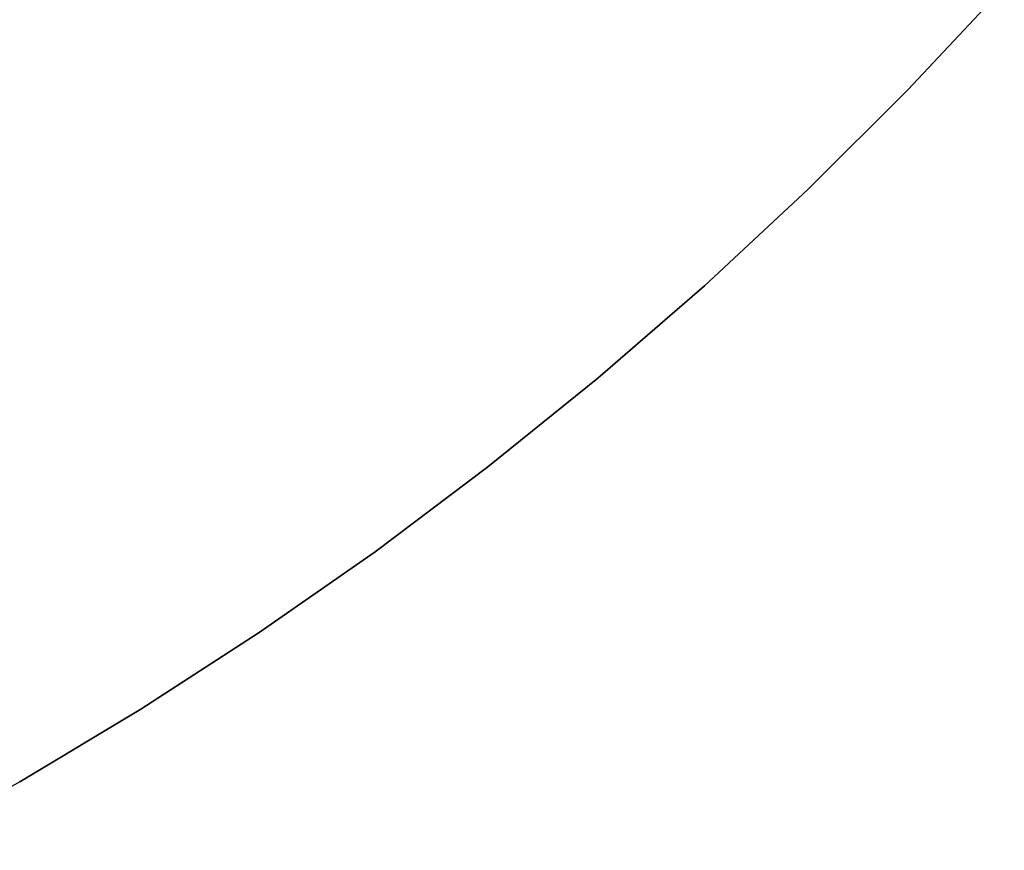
# Model space of a CAD drawing. Extents: x 852 to 2339, y -263 to 263.
# Tile 3 of 37: x 888 to 904, y -211 to -197. Entities that reach past the tile are written whole.
import ezdxf

# ---------------------------------------------------------------- set-up
doc = ezdxf.new("R2010")
doc.units = 0
doc.layers.add('PREDEFINITO', color=7, linetype='CONTINUOUS')

msp = doc.modelspace()

# ---------------------------------------------------------------- linework, layer by layer
at = {"layer": 'PREDEFINITO'}
for p, q in [((904.021, -196.426, 380), (902.438, -198.117, 380)), ((904.021, -196.426, 435), (902.438, -198.117, 435)), ((902.438, -198.117, 407.5), (904.021, -196.426, 407.5)), ((902.438, -198.117, 380), (900.797, -199.753, 380)), ((902.438, -198.117, 435), (900.797, -199.753, 435)), ((900.797, -199.753, 407.5), (902.438, -198.117, 407.5)), ((900.797, -199.753, 380), (899.101, -201.331, 380)), ((900.797, -199.753, 435), (899.101, -201.331, 435)), ((899.101, -201.331, 407.5), (900.797, -199.753, 407.5)), ((899.101, -201.331, 380), (897.35, -202.848, 380)), ((899.101, -201.331, 435), (897.35, -202.848, 435)), ((897.35, -202.848, 407.5), (899.101, -201.331, 407.5)), ((897.35, -202.848, 380), (895.548, -204.304, 380)), ((897.35, -202.848, 435), (895.548, -204.304, 435)), ((895.548, -204.304, 407.5), (897.35, -202.848, 407.5)), ((895.548, -204.304, 380), (893.696, -205.697, 380)), ((895.548, -204.304, 435), (893.696, -205.697, 435)), ((893.696, -205.697, 407.5), (895.548, -204.304, 407.5)), ((893.696, -205.697, 380), (891.797, -207.024, 380)), ((893.696, -205.697, 435), (891.797, -207.024, 435)), ((891.797, -207.024, 407.5), (893.696, -205.697, 407.5)), ((891.797, -207.024, 380), (889.853, -208.284, 380)), ((891.797, -207.024, 435), (889.853, -208.284, 435)), ((889.853, -208.284, 407.5), (891.797, -207.024, 407.5)), ((891.315, -207.345, 380), (891.315, -207.345, 435)), ((889.853, -208.284, 380), (887.866, -209.476, 380)), ((889.853, -208.284, 435), (887.866, -209.476, 435)), ((887.866, -209.476, 407.5), (889.853, -208.284, 407.5)), ((887.866, -209.476, 380), (885.839, -210.598, 380)), ((887.866, -209.476, 435), (885.839, -210.598, 435))]:
    msp.add_line(p, q, dxfattribs=at)

doc.saveas('drawing.dxf')
